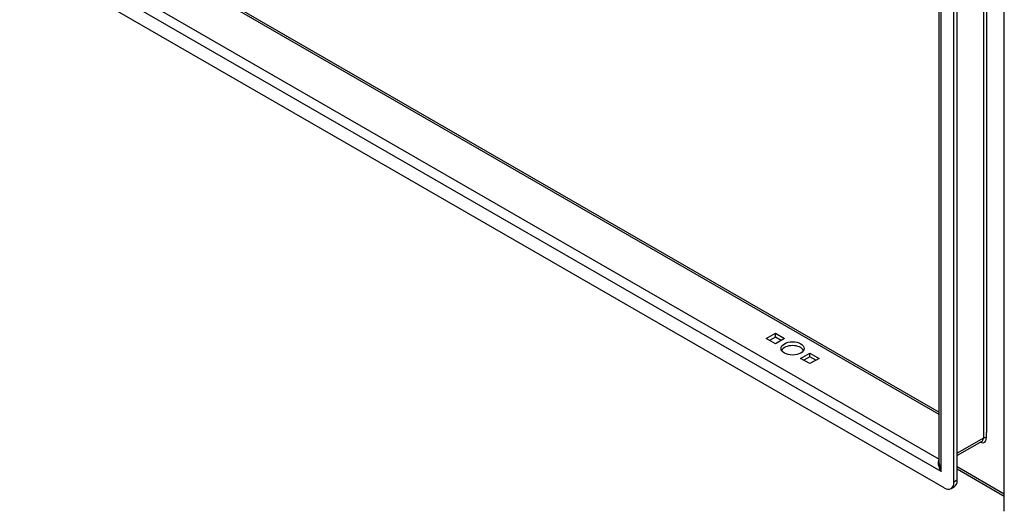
# Model space of a CAD drawing. Header units: inches. Extents: x 16 to 426, y 46 to 198.
# Tile 62 of 111: x 377 to 391, y 160 to 167. Entities that reach past the tile are written whole.
import ezdxf

# ---------------------------------------------------------------- set-up
doc = ezdxf.new("R2010")
doc.units = ezdxf.units.IN
doc.header["$MEASUREMENT"] = 0
doc.layers.add('Visible Edges(ANSI)', color=7, linetype='Continuous', lineweight=25)
doc.layers.add('Visible Tangent Edges(ANSI)', color=7, linetype='Continuous', lineweight=25)

msp = doc.modelspace()

# ---------------------------------------------------------------- linework, layer by layer
at = {"layer": 'Visible Edges(ANSI)'}
for p, q in [((361.881, 177.508), (389.725, 161.473)), ((389.796, 160.389), (361.099, 176.914)), ((389.725, 160.737), (389.725, 174.048)), ((389.935, 160.47), (389.935, 174.027)), ((389.983, 160.497), (389.983, 174.054)), ((390.659, 160.053), (390.659, 173.61)), ((387.238, 162.531), (387.371, 162.607)), ((387.371, 162.607), (387.503, 162.531)), ((387.371, 162.552), (387.371, 162.607)), ((387.371, 162.455), (387.238, 162.531)), ((387.371, 162.552), (387.287, 162.503)), ((387.455, 162.503), (387.371, 162.552)), ((387.503, 162.531), (387.371, 162.455)), ((387.733, 162.246), (387.866, 162.322)), ((387.866, 162.17), (387.733, 162.246)), ((387.866, 162.267), (387.782, 162.218)), ((387.866, 162.322), (387.998, 162.246)), ((387.866, 162.267), (387.866, 162.322)), ((387.95, 162.218), (387.866, 162.267)), ((387.998, 162.246), (387.866, 162.17)), ((390.338, 161.055), (389.983, 160.851)), ((390.659, 160.267), (389.983, 160.656)), ((389.894, 160.379), (389.942, 160.407))]:
    msp.add_line(p, q, dxfattribs=at)
msp.add_ellipse((387.618, 162.389), major_axis=(0.165, 0), ratio=0.575862, dxfattribs=at)
for centre, major_axis, ratio, start_param, end_param in [((387.618, 162.333), (0.165, 0), 0.575862, 0.296885, 2.844708), ((389.844, 160.577), (0.098, -0.171), 0.578093, 0, 0.787332), ((389.796, 160.55), (0.098, -0.171), 0.578093, 5.499721, 7.070517)]:
    msp.add_ellipse(centre, major_axis=major_axis, ratio=ratio, start_param=start_param, end_param=end_param, dxfattribs=at)
at = {"layer": 'Visible Tangent Edges(ANSI)'}
for p, q in [((389.725, 161.44), (361.859, 177.487)), ((389.754, 160.621), (361.141, 177.099)), ((361.303, 177.167), (389.725, 160.8)), ((390.358, 174.35), (390.358, 161.101)), ((390.402, 174.267), (390.402, 161.183)), ((389.754, 160.621), (389.754, 174.083)), ((390.358, 161.101), (389.983, 160.884)), ((390.402, 161.101), (390.402, 161.183)), ((390.659, 160.3), (389.983, 160.69)), ((389.983, 160.497), (389.935, 160.47))]:
    msp.add_line(p, q, dxfattribs=at)
for centre, major_axis, ratio, start_param, end_param in [((390.31, 161.154), (0.065, -0.113), 0.578093, 5.578073, 7.070517), ((390.288, 161.141), (0.0494, -0.0858), 0.578093, 0, 0.787332), ((390.38, 161.088), (0.031, 0), 0.575862, 0.785398, 2.356194), ((389.824, 160.662), (-0.095, 0.132), 0.494861, 0.056981, 1.51867), ((389.824, 160.662), (-0.066, 0.148), 0.494835, 0.83602, 1.621418)]:
    msp.add_ellipse(centre, major_axis=major_axis, ratio=ratio, start_param=start_param, end_param=end_param, dxfattribs=at)

doc.saveas('drawing.dxf')
